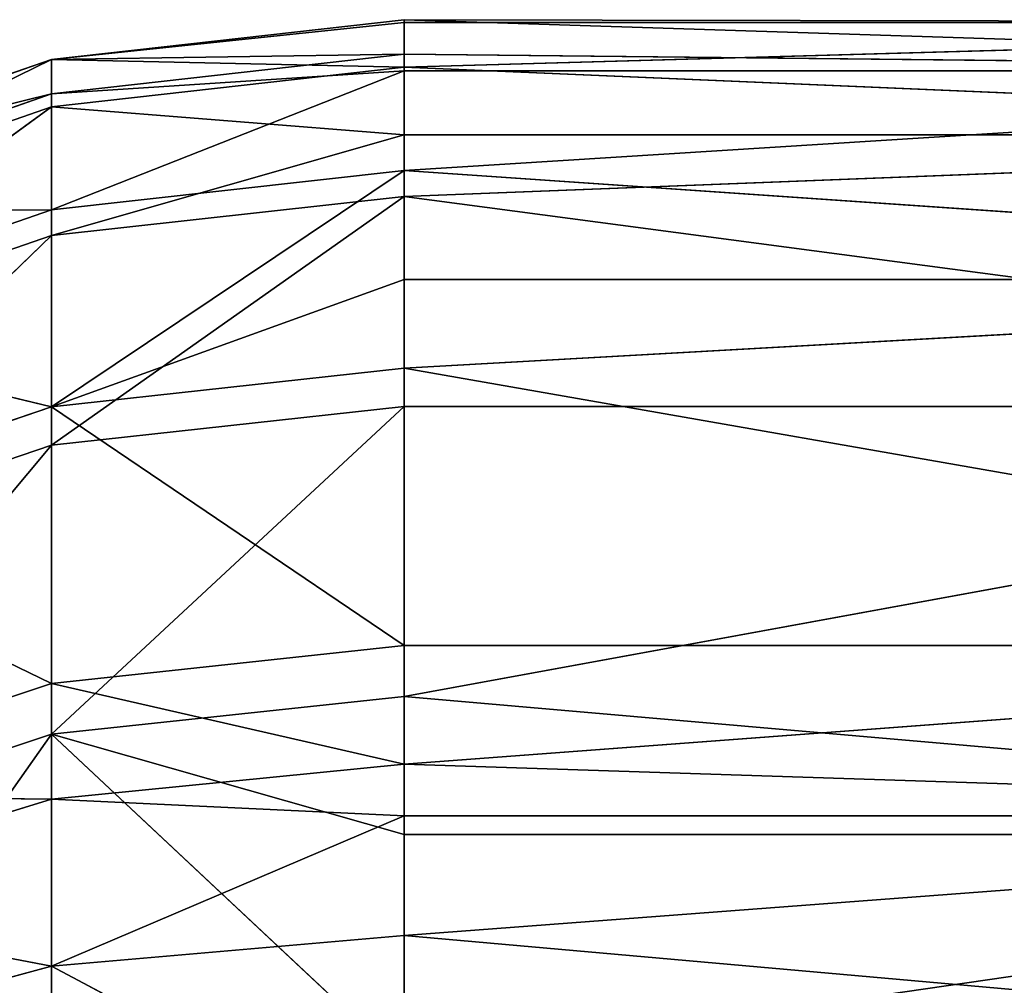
# Model space of a CAD drawing. Extents: x 907 to 1501, y 0 to 291.
# Tile 51 of 221: x 908.049 to 908.67, y 17.387 to 17.997. Entities that reach past the tile are written whole.
import ezdxf

# ---------------------------------------------------------------- set-up
doc = ezdxf.new("R2010")
doc.units = 0
doc.header["$LTSCALE"] = 25.4
doc.layers.get('0').update_dxf_attribs({"color": 13, "linetype": 'CONTINUOUS'})

# ---------------------------------------------------------------- blocks, each defined once
blk = doc.blocks.new('GIOTTO-LED-M-8170_STL')
at = {"color": 44}
for p, q in [((3.9646, 15.25212, 273.56888), (3.74206, 14.60265, 273.36038)), ((3.9646, 15.25212, 273.56888), (3.74206, 14.60265, 273.36038)), ((4.96458, 14.86912, 273.42358), (3.9646, 15.25212, 273.56888)), ((3.9646, 14.86912, 273.42358), (3.9646, 15.25212, 273.56888)), ((4.96458, 14.86912, 273.42358), (3.9646, 15.25212, 273.56888)), ((3.9646, 14.86912, 273.42358), (3.9646, 15.25212, 273.56888)), ((3.74206, 15.2427, 273.5921), (3.74206, 14.60265, 273.36038)), ((3.74206, 15.2427, 273.5921), (3.74206, 14.60265, 273.36038)), ((3.5307, 15.2149, 273.66064), (3.74206, 14.60265, 273.36038)), ((3.5307, 15.2149, 273.66064), (3.74206, 14.60265, 273.36038)), ((3.9646, 14.86912, 273.42358), (3.74206, 14.60265, 273.36038)), ((3.9646, 14.86912, 273.42358), (3.74206, 14.60265, 273.36038)), ((3.9646, 14.61028, 273.33649), (4.96458, 14.86912, 273.42358)), ((3.9646, 14.61028, 273.33649), (4.96458, 14.86912, 273.42358)), ((3.9646, 14.61028, 273.33649), (3.9646, 14.86912, 273.42358)), ((3.9646, 14.86912, 273.42358), (4.96458, 14.86912, 273.42358)), ((3.9646, 14.86912, 273.42358), (4.96458, 14.86912, 273.42358)), ((3.9646, 14.61028, 273.33649), (3.9646, 14.86912, 273.42358)), ((3.74206, 14.60265, 273.36038), (3.9646, 14.61028, 273.33649)), ((3.74206, 14.60265, 273.36038), (3.9646, 14.61028, 273.33649)), ((4.96458, 13.95267, 273.15341), (3.9646, 14.61028, 273.33649)), ((3.9646, 13.95267, 273.15341), (3.9646, 14.61028, 273.33649)), ((4.96458, 13.95267, 273.15341), (3.9646, 14.61028, 273.33649)), ((3.9646, 13.95267, 273.15341), (3.9646, 14.61028, 273.33649)), ((3.74206, 14.60265, 273.36038), (3.5307, 14.58012, 273.43082)), ((3.74206, 14.60265, 273.36038), (3.5307, 14.58012, 273.43082)), ((3.74206, 14.60265, 273.36038), (3.74206, 13.94687, 273.17783)), ((3.74206, 14.60265, 273.36038), (3.74206, 13.94687, 273.17783)), ((3.74206, 14.60265, 273.36038), (3.9646, 13.95267, 273.15341)), ((3.74206, 14.60265, 273.36038), (3.9646, 13.95267, 273.15341)), ((3.5307, 14.58012, 273.43082), (3.74206, 13.94687, 273.17783)), ((3.5307, 14.58012, 273.43082), (3.74206, 13.94687, 273.17783)), ((3.74206, 13.94687, 273.17783), (3.9646, 13.95267, 273.15341)), ((3.74206, 13.94687, 273.17783), (3.9646, 13.95267, 273.15341)), ((3.9646, 13.28308, 273.02072), (4.96458, 13.95267, 273.15341)), ((3.9646, 13.28308, 273.02072), (4.96458, 13.95267, 273.15341)), ((3.9646, 13.28308, 273.02072), (3.9646, 13.95267, 273.15341)), ((3.9646, 13.95267, 273.15341), (4.96458, 13.95267, 273.15341)), ((3.9646, 13.95267, 273.15341), (4.96458, 13.95267, 273.15341)), ((3.9646, 13.28308, 273.02072), (3.9646, 13.95267, 273.15341)), ((3.5307, 13.92975, 273.24976), (3.74206, 13.94687, 273.17783)), ((3.5307, 13.92975, 273.24976), (3.74206, 13.94687, 273.17783)), ((3.74206, 13.94687, 273.17783), (3.74206, 13.27915, 273.04547)), ((3.74206, 13.94687, 273.17783), (3.74206, 13.27915, 273.04547)), ((3.74206, 13.94687, 273.17783), (3.9646, 13.28308, 273.02072)), ((3.74206, 13.94687, 273.17783), (3.9646, 13.28308, 273.02072)), ((3.5307, 13.92975, 273.24976), (3.74206, 13.27915, 273.04547)), ((3.5307, 13.92975, 273.24976), (3.74206, 13.27915, 273.04547)), ((3.74206, 13.27915, 273.04547), (3.9646, 13.28308, 273.02072)), ((3.74206, 13.27915, 273.04547), (3.9646, 13.28308, 273.02072)), ((4.96458, 13.01275, 272.98193), (3.9646, 13.28308, 273.02072)), ((3.9646, 13.01275, 272.98193), (3.9646, 13.28308, 273.02072)), ((4.96458, 13.01275, 272.98193), (3.9646, 13.28308, 273.02072)), ((3.9646, 13.01275, 272.98193), (3.9646, 13.28308, 273.02072)), ((3.5307, 13.26753, 273.11853), (3.74206, 13.27915, 273.04547)), ((3.5307, 13.26753, 273.11853), (3.74206, 13.27915, 273.04547)), ((3.9646, 13.01275, 272.98193), (3.74206, 13.27915, 273.04547)), ((3.9646, 13.01275, 272.98193), (3.74206, 13.27915, 273.04547)), ((3.74206, 12.60331, 272.96414), (3.74206, 13.27915, 273.04547)), ((3.74206, 12.60331, 272.96414), (3.74206, 13.27915, 273.04547)), ((3.74206, 12.60331, 272.96414), (3.5307, 13.26753, 273.11853)), ((3.74206, 12.60331, 272.96414), (3.5307, 13.26753, 273.11853)), ((3.74206, 12.60331, 272.96414), (3.9646, 13.01275, 272.98193)), ((3.74206, 12.60331, 272.96414), (3.9646, 13.01275, 272.98193)), ((3.9646, 12.60536, 272.93915), (4.96458, 13.01275, 272.98193)), ((3.9646, 12.60536, 272.93915), (4.96458, 13.01275, 272.98193)), ((3.9646, 12.60536, 272.93915), (3.9646, 13.01275, 272.98193)), ((3.9646, 13.01275, 272.98193), (4.96458, 13.01275, 272.98193)), ((3.9646, 13.01275, 272.98193), (4.96458, 13.01275, 272.98193)), ((3.9646, 12.60536, 272.93915), (3.9646, 13.01275, 272.98193)), ((3.5307, 12.59727, 273.03784), (3.74206, 12.60331, 272.96414)), ((3.5307, 12.59727, 273.03784), (3.74206, 12.60331, 272.96414)), ((3.9646, 12.60536, 272.93915), (3.74206, 12.60331, 272.96414)), ((3.9646, 12.60536, 272.93915), (3.74206, 12.60331, 272.96414)), ((3.9646, 12.60536, 272.93915), (3.74206, 11.92326, 272.93427)), ((3.9646, 12.60536, 272.93915), (3.74206, 11.92326, 272.93427)), ((3.74206, 12.60331, 272.96414), (3.74206, 11.92326, 272.93427)), ((3.74206, 12.60331, 272.96414), (3.74206, 11.92326, 272.93427)), ((4.96458, 12.05995, 272.91104), (3.9646, 12.60536, 272.93915)), ((3.9646, 12.05995, 272.91104), (3.9646, 12.60536, 272.93915)), ((4.96458, 12.05995, 272.91104), (3.9646, 12.60536, 272.93915)), ((3.9646, 12.05995, 272.91104), (3.9646, 12.60536, 272.93915)), ((3.5307, 12.59727, 273.03784), (3.74206, 11.92326, 272.93427)), ((3.5307, 12.59727, 273.03784), (3.74206, 11.92326, 272.93427)), ((3.9646, 12.05995, 272.91104), (3.74206, 11.92326, 272.93427)), ((3.9646, 12.05995, 272.91104), (3.74206, 11.92326, 272.93427)), ((3.9646, 11.92341, 272.90918), (4.96458, 12.05995, 272.91104)), ((3.9646, 11.92341, 272.90918), (4.96458, 12.05995, 272.91104)), ((3.9646, 11.92341, 272.90918), (3.9646, 12.05995, 272.91104)), ((3.9646, 12.05995, 272.91104), (4.96458, 12.05995, 272.91104)), ((3.9646, 12.05995, 272.91104), (4.96458, 12.05995, 272.91104)), ((3.9646, 11.92341, 272.90918), (3.9646, 12.05995, 272.91104)), ((3.74206, 11.92326, 272.93427), (3.5307, 11.92281, 273.00821)), ((3.74206, 11.92326, 272.93427), (3.5307, 11.92281, 273.00821)), ((3.5307, 11.92281, 273.00821), (3.74206, 11.24289, 272.95599)), ((3.5307, 11.92281, 273.00821), (3.74206, 11.24289, 272.95599)), ((3.74206, 11.92326, 272.93427), (3.9646, 11.92341, 272.90918)), ((3.74206, 11.92326, 272.93427), (3.9646, 11.92341, 272.90918)), ((3.74206, 11.92326, 272.93427), (3.74206, 11.24289, 272.95599)), ((3.74206, 11.92326, 272.93427), (3.74206, 11.24289, 272.95599)), ((3.74206, 11.92326, 272.93427), (3.9646, 11.24114, 272.931)), ((3.74206, 11.92326, 272.93427), (3.9646, 11.24114, 272.931)), ((3.9646, 11.24114, 272.931), (3.9646, 11.92341, 272.90918)), ((3.9646, 11.92341, 272.90918), (4.96458, 11.105, 272.94156)), ((3.9646, 11.92341, 272.90918), (4.96458, 11.105, 272.94156)), ((3.9646, 11.24114, 272.931), (3.9646, 11.92341, 272.90918)), ((3.74206, 10.56613, 273.02927), (3.5307, 11.24806, 273.02979)), ((3.5307, 11.24806, 273.02979), (3.74206, 11.24289, 272.95599)), ((3.74206, 10.56613, 273.02927), (3.5307, 11.24806, 273.02979)), ((3.5307, 11.24806, 273.02979), (3.74206, 11.24289, 272.95599)), ((3.9646, 11.105, 272.94156), (3.74206, 11.24289, 272.95599)), ((3.74206, 11.24289, 272.95599), (3.9646, 11.24114, 272.931)), ((3.9646, 11.105, 272.94156), (3.74206, 11.24289, 272.95599)), ((3.74206, 10.56613, 273.02927), (3.74206, 11.24289, 272.95599)), ((3.74206, 10.56613, 273.02927), (3.74206, 11.24289, 272.95599)), ((3.74206, 11.24289, 272.95599), (3.9646, 11.24114, 272.931)), ((3.9646, 11.105, 272.94156), (3.9646, 11.24114, 272.931)), ((3.9646, 11.24114, 272.931), (4.96458, 11.105, 272.94156)), ((3.9646, 11.24114, 272.931), (4.96458, 11.105, 272.94156)), ((3.9646, 11.105, 272.94156), (3.9646, 11.24114, 272.931)), ((3.74206, 10.56613, 273.02927), (3.9646, 11.105, 272.94156)), ((3.74206, 10.56613, 273.02927), (3.9646, 11.105, 272.94156)), ((4.96458, 11.105, 272.94156), (3.9646, 11.105, 272.94156)), ((4.96458, 11.105, 272.94156), (3.9646, 11.105, 272.94156)), ((4.96458, 11.105, 272.94156), (3.9646, 10.56249, 273.00446)), ((3.9646, 10.56249, 273.00446), (3.9646, 11.105, 272.94156)), ((4.96458, 11.105, 272.94156), (3.9646, 10.56249, 273.00446)), ((3.9646, 10.56249, 273.00446), (3.9646, 11.105, 272.94156)), ((3.5307, 10.57687, 273.10242), (3.74206, 9.89687, 273.15359)), ((3.5307, 10.57687, 273.10242), (3.74206, 9.89687, 273.15359)), ((3.5307, 10.57687, 273.10242), (3.74206, 10.56613, 273.02927)), ((3.5307, 10.57687, 273.10242), (3.74206, 10.56613, 273.02927)), ((3.9646, 10.56249, 273.00446), (3.74206, 10.56613, 273.02927)), ((3.74206, 10.56613, 273.02927), (3.74206, 9.89687, 273.15359)), ((3.9646, 10.56249, 273.00446), (3.74206, 10.56613, 273.02927)), ((3.74206, 10.56613, 273.02927), (3.74206, 9.89687, 273.15359)), ((3.9646, 10.56249, 273.00446), (3.74206, 9.89687, 273.15359)), ((3.9646, 10.56249, 273.00446), (3.74206, 9.89687, 273.15359)), ((4.96458, 10.15866, 273.07315), (3.9646, 10.56249, 273.00446)), ((4.96458, 10.15866, 273.07315), (3.9646, 10.56249, 273.00446)), ((3.9646, 10.15866, 273.07315), (3.9646, 10.56249, 273.00446)), ((3.9646, 10.15866, 273.07315), (3.9646, 10.56249, 273.00446)), ((3.9646, 10.15866, 273.07315), (3.74206, 9.89687, 273.15359)), ((3.9646, 10.15866, 273.07315), (3.74206, 9.89687, 273.15359)), ((4.96458, 10.15866, 273.07315), (3.9646, 10.15866, 273.07315)), ((4.96458, 10.15866, 273.07315), (3.9646, 10.15866, 273.07315)), ((4.96458, 10.15866, 273.07315), (3.9646, 9.89136, 273.12912)), ((3.9646, 9.89136, 273.12912), (3.9646, 10.15866, 273.07315)), ((4.96458, 10.15866, 273.07315), (3.9646, 9.89136, 273.12912)), ((3.9646, 9.89136, 273.12912), (3.9646, 10.15866, 273.07315)), ((3.74206, 9.89687, 273.15359), (3.5307, 9.91313, 273.22574)), ((3.5307, 9.91313, 273.22574), (3.74206, 9.23896, 273.32828)), ((3.5307, 9.91313, 273.22574), (3.74206, 9.23896, 273.32828)), ((3.74206, 9.89687, 273.15359), (3.5307, 9.91313, 273.22574)), ((3.74206, 9.89687, 273.15359), (3.74206, 9.23896, 273.32828)), ((3.74206, 9.89687, 273.15359), (3.74206, 9.23896, 273.32828)), ((3.74206, 9.89687, 273.15359), (3.9646, 9.23161, 273.30429)), ((3.74206, 9.89687, 273.15359), (3.9646, 9.23161, 273.30429)), ((3.74206, 9.89687, 273.15359), (3.9646, 9.89136, 273.12912)), ((3.74206, 9.89687, 273.15359), (3.9646, 9.89136, 273.12912)), ((4.96458, 9.23161, 273.30429), (3.9646, 9.89136, 273.12912)), ((4.96458, 9.23161, 273.30429), (3.9646, 9.89136, 273.12912)), ((3.9646, 9.23161, 273.30429), (3.9646, 9.89136, 273.12912)), ((3.9646, 9.23161, 273.30429), (3.9646, 9.89136, 273.12912)), ((3.74206, 9.0638, 273.40131), (3.5307, 9.26064, 273.39899)), ((3.5307, 9.26064, 273.39899), (3.74206, 9.23896, 273.32828)), ((3.74206, 9.0638, 273.40131), (3.5307, 9.26064, 273.39899)), ((3.5307, 9.26064, 273.39899), (3.74206, 9.23896, 273.32828)), ((3.9646, 9.05195, 273.37921), (3.74206, 9.23896, 273.32828)), ((3.74206, 9.23896, 273.32828), (3.9646, 9.23161, 273.30429)), ((3.9646, 9.05195, 273.37921), (3.74206, 9.23896, 273.32828)), ((3.74206, 9.0638, 273.40131), (3.74206, 9.23896, 273.32828)), ((3.74206, 9.0638, 273.40131), (3.74206, 9.23896, 273.32828)), ((3.74206, 9.23896, 273.32828), (3.9646, 9.23161, 273.30429)), ((4.96458, 9.23161, 273.30429), (3.9646, 9.23161, 273.30429)), ((4.96458, 9.23161, 273.30429), (3.9646, 9.23161, 273.30429)), ((4.96458, 9.23161, 273.30429), (3.9646, 9.05195, 273.37921)), ((3.9646, 9.05195, 273.37921), (3.9646, 9.23161, 273.30429)), ((4.96458, 9.23161, 273.30429), (3.9646, 9.05195, 273.37921)), ((3.9646, 9.05195, 273.37921), (3.9646, 9.23161, 273.30429)), ((3.74206, 8.90611, 273.50687), (3.5307, 9.09877, 273.46646)), ((3.5307, 9.09877, 273.46646), (3.74206, 9.0638, 273.40131)), ((3.74206, 8.90611, 273.50687), (3.5307, 9.09877, 273.46646)), ((3.5307, 9.09877, 273.46646), (3.74206, 9.0638, 273.40131)), ((3.9646, 8.99572, 273.41177), (3.74206, 9.0638, 273.40131)), ((3.74206, 9.0638, 273.40131), (3.9646, 9.05195, 273.37921)), ((3.9646, 8.99572, 273.41177), (3.74206, 9.0638, 273.40131)), ((3.74206, 8.90611, 273.50687), (3.74206, 9.0638, 273.40131)), ((3.74206, 8.90611, 273.50687), (3.74206, 9.0638, 273.40131)), ((3.74206, 9.0638, 273.40131), (3.9646, 9.05195, 273.37921)), ((4.96458, 8.99572, 273.41177), (3.9646, 9.05195, 273.37921)), ((4.96458, 8.99572, 273.41177), (3.9646, 9.05195, 273.37921)), ((3.9646, 8.99572, 273.41177), (3.9646, 9.05195, 273.37921)), ((3.9646, 8.99572, 273.41177), (3.9646, 9.05195, 273.37921)), ((3.74206, 8.90611, 273.50687), (3.9646, 8.99572, 273.41177)), ((3.74206, 8.90611, 273.50687), (3.9646, 8.99572, 273.41177)), ((4.96458, 8.99572, 273.41177), (3.9646, 8.99572, 273.41177)), ((4.96458, 8.99572, 273.41177), (3.9646, 8.99572, 273.41177)), ((4.96458, 8.99572, 273.41177), (3.9646, 8.8902, 273.48749)), ((3.9646, 8.8902, 273.48749), (3.9646, 8.99572, 273.41177)), ((4.96458, 8.99572, 273.41177), (3.9646, 8.8902, 273.48749)), ((3.9646, 8.8902, 273.48749), (3.9646, 8.99572, 273.41177)), ((3.5307, 8.95303, 273.56403), (3.74206, 8.90611, 273.50687)), ((3.5307, 8.95303, 273.56403), (3.74206, 8.90611, 273.50687)), ((3.9646, 8.8902, 273.48749), (3.74206, 8.90611, 273.50687)), ((3.9646, 8.75249, 273.62503), (3.74206, 8.90611, 273.50687)), ((3.9646, 8.8902, 273.48749), (3.74206, 8.90611, 273.50687)), ((3.9646, 8.75249, 273.62503), (3.74206, 8.90611, 273.50687)), ((3.74206, 8.77185, 273.64096), (3.74206, 8.90611, 273.50687)), ((3.74206, 8.77185, 273.64096), (3.74206, 8.90611, 273.50687)), ((4.96458, 8.79538, 273.57623), (3.9646, 8.8902, 273.48749)), ((4.96458, 8.79538, 273.57623), (3.9646, 8.8902, 273.48749)), ((3.9646, 8.75249, 273.62503), (3.9646, 8.8902, 273.48749)), ((3.9646, 8.75249, 273.62503), (3.9646, 8.8902, 273.48749))]:
    blk.add_line(p, q, dxfattribs=at)
mesh = blk.add_polyface(dxfattribs=at)
corners = [(4.96458, 14.86912, 273.42358), (3.9646, 15.25212, 273.56888), (4.96458, 15.75176, 273.7894)]
mesh.append_faces([[corners[k] for k in face] for face in [(0, 1, 2)]], dxfattribs={"color": 44})
mesh = blk.add_polyface(dxfattribs=at)
corners = [(3.9646, 15.25212, 273.56888), (3.74206, 14.60265, 273.36038), (3.74206, 15.2427, 273.5921)]
mesh.append_faces([[corners[k] for k in face] for face in [(0, 1, 2)]], dxfattribs={"color": 44})
mesh = blk.add_polyface(dxfattribs=at)
corners = [(3.9646, 14.86912, 273.42358), (3.74206, 14.60265, 273.36038), (3.9646, 15.25212, 273.56888)]
mesh.append_faces([[corners[k] for k in face] for face in [(0, 1, 2)]], dxfattribs={"color": 44})
mesh = blk.add_polyface(dxfattribs=at)
corners = [(4.96458, 14.86912, 273.42358), (3.9646, 14.86912, 273.42358), (3.9646, 15.25212, 273.56888)]
mesh.append_faces([[corners[k] for k in face] for face in [(0, 1, 2)]], dxfattribs={"color": 44})
mesh = blk.add_polyface(dxfattribs=at)
corners = [(3.74206, 14.60265, 273.36038), (3.5307, 15.2149, 273.66064), (3.74206, 15.2427, 273.5921)]
mesh.append_faces([[corners[k] for k in face] for face in [(0, 1, 2)]], dxfattribs={"color": 44})
mesh = blk.add_polyface(dxfattribs=at)
corners = [(3.74206, 14.60265, 273.36038), (3.5307, 14.58012, 273.43082), (3.5307, 15.2149, 273.66064)]
mesh.append_faces([[corners[k] for k in face] for face in [(0, 1, 2)]], dxfattribs={"color": 44})
mesh = blk.add_polyface(dxfattribs=at)
corners = [(3.9646, 14.61028, 273.33649), (3.74206, 14.60265, 273.36038), (3.9646, 14.86912, 273.42358)]
mesh.append_faces([[corners[k] for k in face] for face in [(0, 1, 2)]], dxfattribs={"color": 44})
mesh = blk.add_polyface(dxfattribs=at)
corners = [(4.96458, 13.95267, 273.15341), (3.9646, 14.61028, 273.33649), (4.96458, 14.86912, 273.42358)]
mesh.append_faces([[corners[k] for k in face] for face in [(0, 1, 2)]], dxfattribs={"color": 44})
mesh = blk.add_polyface(dxfattribs=at)
corners = [(4.96458, 14.86912, 273.42358), (3.9646, 14.61028, 273.33649), (3.9646, 14.86912, 273.42358)]
mesh.append_faces([[corners[k] for k in face] for face in [(0, 1, 2)]], dxfattribs={"color": 44})
mesh = blk.add_polyface(dxfattribs=at)
corners = [(3.9646, 13.95267, 273.15341), (3.74206, 14.60265, 273.36038), (3.9646, 14.61028, 273.33649)]
mesh.append_faces([[corners[k] for k in face] for face in [(0, 1, 2)]], dxfattribs={"color": 44})
mesh = blk.add_polyface(dxfattribs=at)
corners = [(4.96458, 13.95267, 273.15341), (3.9646, 13.95267, 273.15341), (3.9646, 14.61028, 273.33649)]
mesh.append_faces([[corners[k] for k in face] for face in [(0, 1, 2)]], dxfattribs={"color": 44})
mesh = blk.add_polyface(dxfattribs=at)
corners = [(3.74206, 13.94687, 273.17783), (3.5307, 14.58012, 273.43082), (3.74206, 14.60265, 273.36038)]
mesh.append_faces([[corners[k] for k in face] for face in [(0, 1, 2)]], dxfattribs={"color": 44})
mesh = blk.add_polyface(dxfattribs=at)
corners = [(3.9646, 13.95267, 273.15341), (3.74206, 13.94687, 273.17783), (3.74206, 14.60265, 273.36038)]
mesh.append_faces([[corners[k] for k in face] for face in [(0, 1, 2)]], dxfattribs={"color": 44})
mesh = blk.add_polyface(dxfattribs=at)
corners = [(3.74206, 13.94687, 273.17783), (3.5307, 13.92975, 273.24976), (3.5307, 14.58012, 273.43082)]
mesh.append_faces([[corners[k] for k in face] for face in [(0, 1, 2)]], dxfattribs={"color": 44})
mesh = blk.add_polyface(dxfattribs=at)
corners = [(3.9646, 13.28308, 273.02072), (3.74206, 13.94687, 273.17783), (3.9646, 13.95267, 273.15341)]
mesh.append_faces([[corners[k] for k in face] for face in [(0, 1, 2)]], dxfattribs={"color": 44})
mesh = blk.add_polyface(dxfattribs=at)
corners = [(4.96458, 13.01275, 272.98193), (3.9646, 13.28308, 273.02072), (4.96458, 13.95267, 273.15341)]
mesh.append_faces([[corners[k] for k in face] for face in [(0, 1, 2)]], dxfattribs={"color": 44})
mesh = blk.add_polyface(dxfattribs=at)
corners = [(4.96458, 13.95267, 273.15341), (3.9646, 13.28308, 273.02072), (3.9646, 13.95267, 273.15341)]
mesh.append_faces([[corners[k] for k in face] for face in [(0, 1, 2)]], dxfattribs={"color": 44})
mesh = blk.add_polyface(dxfattribs=at)
corners = [(3.74206, 13.27915, 273.04547), (3.5307, 13.92975, 273.24976), (3.74206, 13.94687, 273.17783)]
mesh.append_faces([[corners[k] for k in face] for face in [(0, 1, 2)]], dxfattribs={"color": 44})
mesh = blk.add_polyface(dxfattribs=at)
corners = [(3.9646, 13.28308, 273.02072), (3.74206, 13.27915, 273.04547), (3.74206, 13.94687, 273.17783)]
mesh.append_faces([[corners[k] for k in face] for face in [(0, 1, 2)]], dxfattribs={"color": 44})
mesh = blk.add_polyface(dxfattribs=at)
corners = [(3.74206, 13.27915, 273.04547), (3.5307, 13.26753, 273.11853), (3.5307, 13.92975, 273.24976)]
mesh.append_faces([[corners[k] for k in face] for face in [(0, 1, 2)]], dxfattribs={"color": 44})
mesh = blk.add_polyface(dxfattribs=at)
corners = [(3.9646, 13.01275, 272.98193), (3.74206, 13.27915, 273.04547), (3.9646, 13.28308, 273.02072)]
mesh.append_faces([[corners[k] for k in face] for face in [(0, 1, 2)]], dxfattribs={"color": 44})
mesh = blk.add_polyface(dxfattribs=at)
corners = [(4.96458, 13.01275, 272.98193), (3.9646, 13.01275, 272.98193), (3.9646, 13.28308, 273.02072)]
mesh.append_faces([[corners[k] for k in face] for face in [(0, 1, 2)]], dxfattribs={"color": 44})
mesh = blk.add_polyface(dxfattribs=at)
corners = [(3.74206, 12.60331, 272.96414), (3.5307, 13.26753, 273.11853), (3.74206, 13.27915, 273.04547)]
mesh.append_faces([[corners[k] for k in face] for face in [(0, 1, 2)]], dxfattribs={"color": 44})
mesh = blk.add_polyface(dxfattribs=at)
corners = [(3.9646, 13.01275, 272.98193), (3.74206, 12.60331, 272.96414), (3.74206, 13.27915, 273.04547)]
mesh.append_faces([[corners[k] for k in face] for face in [(0, 1, 2)]], dxfattribs={"color": 44})
mesh = blk.add_polyface(dxfattribs=at)
corners = [(3.74206, 12.60331, 272.96414), (3.5307, 12.59727, 273.03784), (3.5307, 13.26753, 273.11853)]
mesh.append_faces([[corners[k] for k in face] for face in [(0, 1, 2)]], dxfattribs={"color": 44})
mesh = blk.add_polyface(dxfattribs=at)
corners = [(3.9646, 12.60536, 272.93915), (3.74206, 12.60331, 272.96414), (3.9646, 13.01275, 272.98193)]
mesh.append_faces([[corners[k] for k in face] for face in [(0, 1, 2)]], dxfattribs={"color": 44})
mesh = blk.add_polyface(dxfattribs=at)
corners = [(4.96458, 12.05995, 272.91104), (3.9646, 12.60536, 272.93915), (4.96458, 13.01275, 272.98193)]
mesh.append_faces([[corners[k] for k in face] for face in [(0, 1, 2)]], dxfattribs={"color": 44})
mesh = blk.add_polyface(dxfattribs=at)
corners = [(4.96458, 13.01275, 272.98193), (3.9646, 12.60536, 272.93915), (3.9646, 13.01275, 272.98193)]
mesh.append_faces([[corners[k] for k in face] for face in [(0, 1, 2)]], dxfattribs={"color": 44})
mesh = blk.add_polyface(dxfattribs=at)
corners = [(3.74206, 11.92326, 272.93427), (3.5307, 12.59727, 273.03784), (3.74206, 12.60331, 272.96414)]
mesh.append_faces([[corners[k] for k in face] for face in [(0, 1, 2)]], dxfattribs={"color": 44})
mesh = blk.add_polyface(dxfattribs=at)
corners = [(3.9646, 12.60536, 272.93915), (3.74206, 11.92326, 272.93427), (3.74206, 12.60331, 272.96414)]
mesh.append_faces([[corners[k] for k in face] for face in [(0, 1, 2)]], dxfattribs={"color": 44})
mesh = blk.add_polyface(dxfattribs=at)
corners = [(3.9646, 12.05995, 272.91104), (3.74206, 11.92326, 272.93427), (3.9646, 12.60536, 272.93915)]
mesh.append_faces([[corners[k] for k in face] for face in [(0, 1, 2)]], dxfattribs={"color": 44})
mesh = blk.add_polyface(dxfattribs=at)
corners = [(4.96458, 12.05995, 272.91104), (3.9646, 12.05995, 272.91104), (3.9646, 12.60536, 272.93915)]
mesh.append_faces([[corners[k] for k in face] for face in [(0, 1, 2)]], dxfattribs={"color": 44})
mesh = blk.add_polyface(dxfattribs=at)
corners = [(3.74206, 11.92326, 272.93427), (3.5307, 11.92281, 273.00821), (3.5307, 12.59727, 273.03784)]
mesh.append_faces([[corners[k] for k in face] for face in [(0, 1, 2)]], dxfattribs={"color": 44})
mesh = blk.add_polyface(dxfattribs=at)
corners = [(3.9646, 11.92341, 272.90918), (3.74206, 11.92326, 272.93427), (3.9646, 12.05995, 272.91104)]
mesh.append_faces([[corners[k] for k in face] for face in [(0, 1, 2)]], dxfattribs={"color": 44})
mesh = blk.add_polyface(dxfattribs=at)
corners = [(4.96458, 11.105, 272.94156), (3.9646, 11.92341, 272.90918), (4.96458, 12.05995, 272.91104)]
mesh.append_faces([[corners[k] for k in face] for face in [(0, 1, 2)]], dxfattribs={"color": 44})
mesh = blk.add_polyface(dxfattribs=at)
corners = [(4.96458, 12.05995, 272.91104), (3.9646, 11.92341, 272.90918), (3.9646, 12.05995, 272.91104)]
mesh.append_faces([[corners[k] for k in face] for face in [(0, 1, 2)]], dxfattribs={"color": 44})
mesh = blk.add_polyface(dxfattribs=at)
corners = [(3.74206, 11.24289, 272.95599), (3.5307, 11.92281, 273.00821), (3.74206, 11.92326, 272.93427)]
mesh.append_faces([[corners[k] for k in face] for face in [(0, 1, 2)]], dxfattribs={"color": 44})
mesh = blk.add_polyface(dxfattribs=at)
corners = [(3.74206, 11.24289, 272.95599), (3.5307, 11.24806, 273.02979), (3.5307, 11.92281, 273.00821)]
mesh.append_faces([[corners[k] for k in face] for face in [(0, 1, 2)]], dxfattribs={"color": 44})
mesh = blk.add_polyface(dxfattribs=at)
corners = [(3.9646, 11.24114, 272.931), (3.74206, 11.92326, 272.93427), (3.9646, 11.92341, 272.90918)]
mesh.append_faces([[corners[k] for k in face] for face in [(0, 1, 2)]], dxfattribs={"color": 44})
mesh = blk.add_polyface(dxfattribs=at)
corners = [(3.9646, 11.24114, 272.931), (3.74206, 11.24289, 272.95599), (3.74206, 11.92326, 272.93427)]
mesh.append_faces([[corners[k] for k in face] for face in [(0, 1, 2)]], dxfattribs={"color": 44})
mesh = blk.add_polyface(dxfattribs=at)
corners = [(4.96458, 11.105, 272.94156), (3.9646, 11.24114, 272.931), (3.9646, 11.92341, 272.90918)]
mesh.append_faces([[corners[k] for k in face] for face in [(0, 1, 2)]], dxfattribs={"color": 44})
mesh = blk.add_polyface(dxfattribs=at)
corners = [(3.74206, 10.56613, 273.02927), (3.5307, 11.24806, 273.02979), (3.74206, 11.24289, 272.95599)]
mesh.append_faces([[corners[k] for k in face] for face in [(0, 1, 2)]], dxfattribs={"color": 44})
mesh = blk.add_polyface(dxfattribs=at)
corners = [(3.74206, 10.56613, 273.02927), (3.5307, 10.57687, 273.10242), (3.5307, 11.24806, 273.02979)]
mesh.append_faces([[corners[k] for k in face] for face in [(0, 1, 2)]], dxfattribs={"color": 44})
mesh = blk.add_polyface(dxfattribs=at)
corners = [(3.9646, 11.105, 272.94156), (3.74206, 11.24289, 272.95599), (3.9646, 11.24114, 272.931)]
mesh.append_faces([[corners[k] for k in face] for face in [(0, 1, 2)]], dxfattribs={"color": 44})
mesh = blk.add_polyface(dxfattribs=at)
corners = [(3.9646, 11.105, 272.94156), (3.74206, 10.56613, 273.02927), (3.74206, 11.24289, 272.95599)]
mesh.append_faces([[corners[k] for k in face] for face in [(0, 1, 2)]], dxfattribs={"color": 44})
mesh = blk.add_polyface(dxfattribs=at)
corners = [(4.96458, 11.105, 272.94156), (3.9646, 11.105, 272.94156), (3.9646, 11.24114, 272.931)]
mesh.append_faces([[corners[k] for k in face] for face in [(0, 1, 2)]], dxfattribs={"color": 44})
mesh = blk.add_polyface(dxfattribs=at)
corners = [(3.9646, 10.56249, 273.00446), (3.74206, 10.56613, 273.02927), (3.9646, 11.105, 272.94156)]
mesh.append_faces([[corners[k] for k in face] for face in [(0, 1, 2)]], dxfattribs={"color": 44})
mesh = blk.add_polyface(dxfattribs=at)
corners = [(4.96458, 11.105, 272.94156), (3.9646, 10.56249, 273.00446), (3.9646, 11.105, 272.94156)]
mesh.append_faces([[corners[k] for k in face] for face in [(0, 1, 2)]], dxfattribs={"color": 44})
mesh = blk.add_polyface(dxfattribs=at)
corners = [(4.96458, 10.15866, 273.07315), (3.9646, 10.56249, 273.00446), (4.96458, 11.105, 272.94156)]
mesh.append_faces([[corners[k] for k in face] for face in [(0, 1, 2)]], dxfattribs={"color": 44})
mesh = blk.add_polyface(dxfattribs=at)
corners = [(3.74206, 9.89687, 273.15359), (3.5307, 9.91313, 273.22574), (3.5307, 10.57687, 273.10242)]
mesh.append_faces([[corners[k] for k in face] for face in [(0, 1, 2)]], dxfattribs={"color": 44})
mesh = blk.add_polyface(dxfattribs=at)
corners = [(3.74206, 9.89687, 273.15359), (3.5307, 10.57687, 273.10242), (3.74206, 10.56613, 273.02927)]
mesh.append_faces([[corners[k] for k in face] for face in [(0, 1, 2)]], dxfattribs={"color": 44})
mesh = blk.add_polyface(dxfattribs=at)
corners = [(3.9646, 10.56249, 273.00446), (3.74206, 9.89687, 273.15359), (3.74206, 10.56613, 273.02927)]
mesh.append_faces([[corners[k] for k in face] for face in [(0, 1, 2)]], dxfattribs={"color": 44})
mesh = blk.add_polyface(dxfattribs=at)
corners = [(3.9646, 10.15866, 273.07315), (3.74206, 9.89687, 273.15359), (3.9646, 10.56249, 273.00446)]
mesh.append_faces([[corners[k] for k in face] for face in [(0, 1, 2)]], dxfattribs={"color": 44})
mesh = blk.add_polyface(dxfattribs=at)
corners = [(4.96458, 10.15866, 273.07315), (3.9646, 10.15866, 273.07315), (3.9646, 10.56249, 273.00446)]
mesh.append_faces([[corners[k] for k in face] for face in [(0, 1, 2)]], dxfattribs={"color": 44})
mesh = blk.add_polyface(dxfattribs=at)
corners = [(3.9646, 9.89136, 273.12912), (3.74206, 9.89687, 273.15359), (3.9646, 10.15866, 273.07315)]
mesh.append_faces([[corners[k] for k in face] for face in [(0, 1, 2)]], dxfattribs={"color": 44})
mesh = blk.add_polyface(dxfattribs=at)
corners = [(4.96458, 10.15866, 273.07315), (3.9646, 9.89136, 273.12912), (3.9646, 10.15866, 273.07315)]
mesh.append_faces([[corners[k] for k in face] for face in [(0, 1, 2)]], dxfattribs={"color": 44})
mesh = blk.add_polyface(dxfattribs=at)
corners = [(4.96458, 9.23161, 273.30429), (3.9646, 9.89136, 273.12912), (4.96458, 10.15866, 273.07315)]
mesh.append_faces([[corners[k] for k in face] for face in [(0, 1, 2)]], dxfattribs={"color": 44})
mesh = blk.add_polyface(dxfattribs=at)
corners = [(3.74206, 9.23896, 273.32828), (3.5307, 9.26064, 273.39899), (3.5307, 9.91313, 273.22574)]
mesh.append_faces([[corners[k] for k in face] for face in [(0, 1, 2)]], dxfattribs={"color": 44})
mesh = blk.add_polyface(dxfattribs=at)
corners = [(3.74206, 9.23896, 273.32828), (3.5307, 9.91313, 273.22574), (3.74206, 9.89687, 273.15359)]
mesh.append_faces([[corners[k] for k in face] for face in [(0, 1, 2)]], dxfattribs={"color": 44})
mesh = blk.add_polyface(dxfattribs=at)
corners = [(3.9646, 9.23161, 273.30429), (3.74206, 9.23896, 273.32828), (3.74206, 9.89687, 273.15359)]
mesh.append_faces([[corners[k] for k in face] for face in [(0, 1, 2)]], dxfattribs={"color": 44})
mesh = blk.add_polyface(dxfattribs=at)
corners = [(3.9646, 9.23161, 273.30429), (3.74206, 9.89687, 273.15359), (3.9646, 9.89136, 273.12912)]
mesh.append_faces([[corners[k] for k in face] for face in [(0, 1, 2)]], dxfattribs={"color": 44})
mesh = blk.add_polyface(dxfattribs=at)
corners = [(4.96458, 9.23161, 273.30429), (3.9646, 9.23161, 273.30429), (3.9646, 9.89136, 273.12912)]
mesh.append_faces([[corners[k] for k in face] for face in [(0, 1, 2)]], dxfattribs={"color": 44})
mesh = blk.add_polyface(dxfattribs=at)
corners = [(3.74206, 9.0638, 273.40131), (3.5307, 9.26064, 273.39899), (3.74206, 9.23896, 273.32828)]
mesh.append_faces([[corners[k] for k in face] for face in [(0, 1, 2)]], dxfattribs={"color": 44})
mesh = blk.add_polyface(dxfattribs=at)
corners = [(3.74206, 9.0638, 273.40131), (3.5307, 9.09877, 273.46646), (3.5307, 9.26064, 273.39899)]
mesh.append_faces([[corners[k] for k in face] for face in [(0, 1, 2)]], dxfattribs={"color": 44})
mesh = blk.add_polyface(dxfattribs=at)
corners = [(3.9646, 9.05195, 273.37921), (3.74206, 9.23896, 273.32828), (3.9646, 9.23161, 273.30429)]
mesh.append_faces([[corners[k] for k in face] for face in [(0, 1, 2)]], dxfattribs={"color": 44})
mesh = blk.add_polyface(dxfattribs=at)
corners = [(3.9646, 9.05195, 273.37921), (3.74206, 9.0638, 273.40131), (3.74206, 9.23896, 273.32828)]
mesh.append_faces([[corners[k] for k in face] for face in [(0, 1, 2)]], dxfattribs={"color": 44})
mesh = blk.add_polyface(dxfattribs=at)
corners = [(4.96458, 9.23161, 273.30429), (3.9646, 9.05195, 273.37921), (3.9646, 9.23161, 273.30429)]
mesh.append_faces([[corners[k] for k in face] for face in [(0, 1, 2)]], dxfattribs={"color": 44})
mesh = blk.add_polyface(dxfattribs=at)
corners = [(4.96458, 8.99572, 273.41177), (3.9646, 9.05195, 273.37921), (4.96458, 9.23161, 273.30429)]
mesh.append_faces([[corners[k] for k in face] for face in [(0, 1, 2)]], dxfattribs={"color": 44})
mesh = blk.add_polyface(dxfattribs=at)
corners = [(3.74206, 8.90611, 273.50687), (3.5307, 9.09877, 273.46646), (3.74206, 9.0638, 273.40131)]
mesh.append_faces([[corners[k] for k in face] for face in [(0, 1, 2)]], dxfattribs={"color": 44})
mesh = blk.add_polyface(dxfattribs=at)
corners = [(3.74206, 8.90611, 273.50687), (3.5307, 8.95303, 273.56403), (3.5307, 9.09877, 273.46646)]
mesh.append_faces([[corners[k] for k in face] for face in [(0, 1, 2)]], dxfattribs={"color": 44})
mesh = blk.add_polyface(dxfattribs=at)
corners = [(3.9646, 8.99572, 273.41177), (3.74206, 9.0638, 273.40131), (3.9646, 9.05195, 273.37921)]
mesh.append_faces([[corners[k] for k in face] for face in [(0, 1, 2)]], dxfattribs={"color": 44})
mesh = blk.add_polyface(dxfattribs=at)
corners = [(3.9646, 8.99572, 273.41177), (3.74206, 8.90611, 273.50687), (3.74206, 9.0638, 273.40131)]
mesh.append_faces([[corners[k] for k in face] for face in [(0, 1, 2)]], dxfattribs={"color": 44})
mesh = blk.add_polyface(dxfattribs=at)
corners = [(4.96458, 8.99572, 273.41177), (3.9646, 8.99572, 273.41177), (3.9646, 9.05195, 273.37921)]
mesh.append_faces([[corners[k] for k in face] for face in [(0, 1, 2)]], dxfattribs={"color": 44})
mesh = blk.add_polyface(dxfattribs=at)
corners = [(3.9646, 8.8902, 273.48749), (3.74206, 8.90611, 273.50687), (3.9646, 8.99572, 273.41177)]
mesh.append_faces([[corners[k] for k in face] for face in [(0, 1, 2)]], dxfattribs={"color": 44})
mesh = blk.add_polyface(dxfattribs=at)
corners = [(4.96458, 8.99572, 273.41177), (3.9646, 8.8902, 273.48749), (3.9646, 8.99572, 273.41177)]
mesh.append_faces([[corners[k] for k in face] for face in [(0, 1, 2)]], dxfattribs={"color": 44})
mesh = blk.add_polyface(dxfattribs=at)
corners = [(4.96458, 8.79538, 273.57623), (3.9646, 8.8902, 273.48749), (4.96458, 8.99572, 273.41177)]
mesh.append_faces([[corners[k] for k in face] for face in [(0, 1, 2)]], dxfattribs={"color": 44})
mesh = blk.add_polyface(dxfattribs=at)
corners = [(3.74206, 8.77185, 273.64096), (3.5307, 8.95303, 273.56403), (3.74206, 8.90611, 273.50687)]
mesh.append_faces([[corners[k] for k in face] for face in [(0, 1, 2)]], dxfattribs={"color": 44})
mesh = blk.add_polyface(dxfattribs=at)
corners = [(3.9646, 8.75249, 273.62503), (3.74206, 8.90611, 273.50687), (3.9646, 8.8902, 273.48749)]
mesh.append_faces([[corners[k] for k in face] for face in [(0, 1, 2)]], dxfattribs={"color": 44})
mesh = blk.add_polyface(dxfattribs=at)
corners = [(3.9646, 8.75249, 273.62503), (3.74206, 8.77185, 273.64096), (3.74206, 8.90611, 273.50687)]
mesh.append_faces([[corners[k] for k in face] for face in [(0, 1, 2)]], dxfattribs={"color": 44})
mesh = blk.add_polyface(dxfattribs=at)
corners = [(4.96458, 8.79538, 273.57623), (3.9646, 8.75249, 273.62503), (3.9646, 8.8902, 273.48749)]
mesh.append_faces([[corners[k] for k in face] for face in [(0, 1, 2)]], dxfattribs={"color": 44})

msp = doc.modelspace()

# ---------------------------------------------------------------- block references
at = {"color": 0, "extrusion": (0, -1, -5.55112e-17)}
msp.add_blockref('GIOTTO-LED-M-8170_STL', (904.32712, 1479.18884, -290.90616), dxfattribs=at)

doc.saveas('drawing.dxf')
